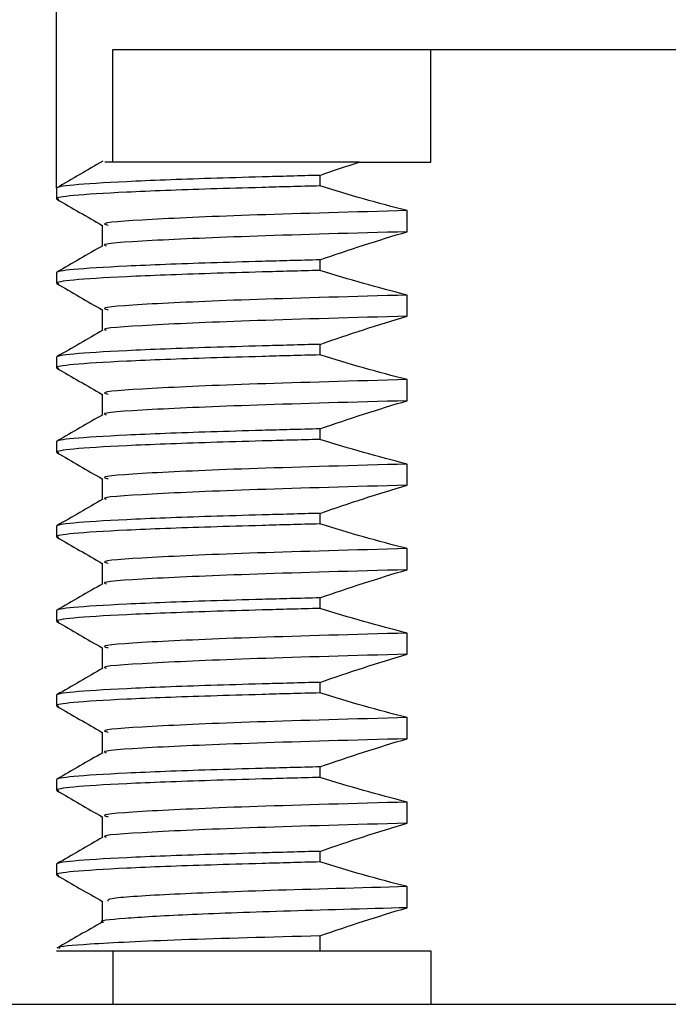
# Model space of a CAD drawing. Header units: millimetres. Extents: x 5 to 418, y 2 to 292.
# Tile 3 of 7: x 280.57 to 286.32, y 74.96 to 83.7. Entities that reach past the tile are written whole.
import ezdxf

# ---------------------------------------------------------------- set-up
doc = ezdxf.new("R2010")
doc.units = ezdxf.units.MM
doc.layers.add('SLD-0', color=7, linetype='Continuous')
doc.styles.add('SLDTEXTSTYLE0', font='TXT', dxfattribs={"width": 0.605})
doc.dimstyles.new('SLDDIMSTYLE2', dxfattribs={"dimtxt": 3.0819824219, "dimasz": 3.302, "dimexe": 0, "dimexo": 0.0625, "dimgap": 0.7704956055, "dimtad": 1, "dimlfac": 2, "dimrnd": 1e-09, "dimzin": 12, "dimdsep": 46, "dimtxsty": 'SLDTEXTSTYLE0', "dimsah": 1, "dimcen": 0.09, "dimadec": 0, "dimazin": 3, "dimtfac": 1, "dimtmove": 0, "dimatfit": 0, "dimfxl": 1, "dimfrac": 2, "dimtolj": 1, "dimtzin": 12, "dimarcsym": 0})

# ---------------------------------------------------------------- blocks, each defined once
blk = doc.blocks.new('_D_5')
at = {"layer": 'SLD-0', "color": 7}
for p, q in [((280.8935652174, 82.2012345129), (280.8935652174, 89.9706114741)), ((291.8935652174, 81.8262345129), (291.8935652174, 89.9706114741)), ((280.8935652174, 88.9706114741), (274.5435652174, 88.9706114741)), ((280.8935652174, 88.9706114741), (291.8935652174, 88.9706114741)), ((291.8935652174, 88.9706114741), (298.2435652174, 88.9706114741))]:
    blk.add_line(p, q, dxfattribs=at)
for points in [[(280.8935652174, 88.9706114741), (277.5915652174, 89.4786114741), (277.5915652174, 88.4626114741)], [(291.8935652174, 88.9706114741), (295.1955652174, 88.4626114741), (295.1955652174, 89.4786114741)]]:
    blk.add_solid(points, dxfattribs=at)
at = {"layer": 'SLD-0', "color": 7, "char_height": 3.175, "attachment_point": 1, "style": 'SLDTEXTSTYLE0'}
for s, insert in [('22', (285.8056021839, 93.0634015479)), ('M', (282.2778244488, 93.0634015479))]:
    blk.add_mtext(s, dxfattribs=dict(at, insert=insert))

msp = doc.modelspace()

# ---------------------------------------------------------------- linework, layer by layer
at = {"color": 7, "linetype": 'Continuous', "lineweight": 25}
for p, q in [((281.3935652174, 82.4324845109), (281.3935652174, 83.4324845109)), ((281.3935652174, 83.4324845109), (284.2141157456, 83.4324845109)), ((284.2141157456, 82.4324845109), (284.2141157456, 83.4324845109)), ((284.2141157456, 83.4324845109), (288.5730146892, 83.4324845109)), ((283.5786122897, 82.4324845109), (284.2141157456, 82.4324845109)), ((283.2312875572, 82.3151457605), (283.2312875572, 82.2213957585)), ((280.8935652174, 82.2012345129), (280.8935652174, 82.1074845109)), ((280.8935652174, 82.1074845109), (280.9158886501, 82.1037848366)), ((284.0062337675, 81.8146076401), (284.0062337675, 82.0021076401)), ((281.2995159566, 81.873191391), (281.2995159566, 81.6877754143)), ((283.2312875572, 81.5651457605), (283.2312875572, 81.4713957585)), ((280.8935652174, 81.4512345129), (280.8935652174, 81.3574845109)), ((280.8935652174, 81.3574845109), (280.9158886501, 81.3537848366)), ((284.0062337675, 81.0646076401), (284.0062337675, 81.2521076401)), ((281.2995159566, 81.123191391), (281.2995159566, 80.9377754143)), ((283.2312875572, 80.8151457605), (283.2312875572, 80.7213957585)), ((280.8935652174, 80.7012345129), (280.8935652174, 80.6074845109)), ((280.8935652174, 80.6074845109), (280.9158886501, 80.6037848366)), ((284.0062337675, 80.3146076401), (284.0062337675, 80.5021076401)), ((281.2995159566, 80.373191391), (281.2995159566, 80.1877754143)), ((283.2312875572, 80.0651457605), (283.2312875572, 79.9713957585)), ((280.8935652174, 79.9512345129), (280.8935652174, 79.8574845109)), ((280.8935652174, 79.8574845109), (280.9158886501, 79.8537848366)), ((284.0062337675, 79.5646076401), (284.0062337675, 79.7521076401)), ((281.2995159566, 79.623191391), (281.2995159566, 79.4377754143)), ((283.2312875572, 79.3151457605), (283.2312875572, 79.2213957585)), ((280.8935652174, 79.2012345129), (280.8935652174, 79.1074845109)), ((280.8935652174, 79.1074845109), (280.9158886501, 79.1037848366)), ((284.0062337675, 78.8146076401), (284.0062337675, 79.0021076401)), ((281.2995159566, 78.873191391), (281.2995159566, 78.6877754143)), ((283.2312875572, 78.5651457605), (283.2312875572, 78.4713957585)), ((280.8935652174, 78.4512345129), (280.8935652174, 78.3574845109)), ((280.8935652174, 78.3574845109), (280.9158886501, 78.3537848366)), ((284.0062337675, 78.0646076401), (284.0062337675, 78.2521076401)), ((281.2995159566, 78.123191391), (281.2995159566, 77.9377754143)), ((283.2312875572, 77.8151457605), (283.2312875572, 77.7213957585)), ((280.8935652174, 77.7012345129), (280.8935652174, 77.6074845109)), ((280.8935652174, 77.6074845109), (280.9158886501, 77.6037848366)), ((284.0062337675, 77.3146076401), (284.0062337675, 77.5021076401)), ((281.2995159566, 77.373191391), (281.2995159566, 77.1877754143)), ((283.2312875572, 77.0651457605), (283.2312875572, 76.9713957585)), ((280.8935652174, 76.9512345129), (280.8935652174, 76.8574845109)), ((280.8935652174, 76.8574845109), (280.9158886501, 76.8537848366)), ((284.0062337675, 76.5646076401), (284.0062337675, 76.7521076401)), ((281.2995159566, 76.623191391), (281.2995159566, 76.4377754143)), ((283.2312875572, 76.3151457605), (283.2312875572, 76.2213957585)), ((280.8935652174, 76.2012345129), (280.8935652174, 76.1074845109)), ((280.8935652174, 76.1074845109), (280.9160244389, 76.1037623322)), ((284.0062337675, 75.8146076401), (284.0062337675, 76.0021076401)), ((281.2995150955, 75.873060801), (281.2995150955, 75.6878184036)), ((283.2312875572, 75.5651457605), (283.2312875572, 75.4324845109)), ((280.8935652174, 75.4324845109), (283.2312875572, 75.4324845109)), ((281.3935652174, 75.4324845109), (281.3935652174, 74.9574845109)), ((283.2312875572, 75.4324845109), (284.2141157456, 75.4324845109)), ((284.2141157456, 75.4324845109), (284.2141157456, 74.9574845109)), ((226.4685652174, 74.9574845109), (346.3185652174, 74.9574845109))]:
    msp.add_line(p, q, dxfattribs=at)
for points, knots in [([(281.3037913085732, 82.44028507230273), (281.2360936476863, 82.40117016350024), (281.1006959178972, 82.32293895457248), (280.9652934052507, 82.24471203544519), (280.8975909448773, 82.2055978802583)], [0, 0, 0, 0, 0.4999911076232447, 1, 1, 1, 1]), ([(283.5786122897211, 82.43248451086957), (283.2247147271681, 82.43248451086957), (282.5164830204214, 82.43248451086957), (281.7794498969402, 82.43248451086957), (281.3437617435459, 82.43248451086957), (281.329943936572, 82.43248451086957), (281.3240461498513, 82.43248451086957)], [0, 0, 0, 0, 0.2665661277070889, 0.5334611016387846, 0.8008694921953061, 1, 1, 1, 1]), ([(283.2312875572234, 82.31514576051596), (283.0510960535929, 82.31035900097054), (282.8797464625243, 82.3056688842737), (282.5574850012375, 82.29657153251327), (282.4071029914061, 82.2922272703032), (281.9772465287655, 82.27850845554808), (281.7240358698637, 82.26880450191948), (281.312155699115, 82.2490625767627), (281.1537156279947, 82.23903269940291), (280.9444326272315, 82.21952705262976), (280.8935652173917, 82.21005871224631), (280.8935652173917, 82.20123451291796)], [0, 0, 0, 0, 0.1249999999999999, 0.1249999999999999, 0.2499999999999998, 0.2499999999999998, 0.4999999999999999, 0.4999999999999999, 0.7499999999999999, 0.7499999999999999, 1, 1, 1, 1]), ([(283.2312875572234, 82.22139575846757), (283.0510960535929, 82.21660899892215), (282.8797464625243, 82.2119188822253), (282.5574850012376, 82.20282153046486), (282.4071029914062, 82.1984772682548), (281.9772465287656, 82.18475845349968), (281.7240358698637, 82.17505449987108), (281.312155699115, 82.1553125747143), (281.1537156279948, 82.14528269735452), (280.9444326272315, 82.12577705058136), (280.8935652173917, 82.11630871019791), (280.8935652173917, 82.10748451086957)], [0, 0, 0, 0, 0.1250000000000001, 0.1250000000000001, 0.2500000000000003, 0.2500000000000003, 0.5000000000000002, 0.5000000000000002, 0.7500000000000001, 0.7500000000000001, 1, 1, 1, 1]), ([(280.8962209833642, 82.10394551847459), (280.9639302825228, 82.06482646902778), (281.0983615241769, 81.98715881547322), (281.2327936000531, 81.9094860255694), (281.2995159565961, 81.87093487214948)], [0, 0, 0, 0, 0.5036723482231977, 0.9999999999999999, 0.9999999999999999, 0.9999999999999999, 0.9999999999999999]), ([(284.006233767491, 82.00210764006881), (283.5343196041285, 81.98915783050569), (282.5872573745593, 81.96316946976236), (281.6865009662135, 81.9235829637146), (281.2605936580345, 81.89270648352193), (281.3368475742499, 81.87639839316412), (281.3524713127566, 81.87305701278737)], [0, 0, 0, 0, 0.3049712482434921, 0.6120323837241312, 0.9205089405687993, 1, 1, 1, 1]), ([(284.0062337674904, 81.81460764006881), (283.5337401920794, 81.80165611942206), (282.5855151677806, 81.77566432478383), (281.693539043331, 81.7361037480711), (281.2689154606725, 81.70697263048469), (281.3285186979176, 81.69235694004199), (281.3351510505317, 81.69073057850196)], [0, 0, 0, 0, 0.3179657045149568, 0.6381103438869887, 0.9597307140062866, 1, 1, 1, 1]), ([(281.30458253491, 81.69070283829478), (281.2368824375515, 81.65158563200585), (281.1014796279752, 81.5733497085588), (280.9660705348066, 81.49511844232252), (280.898364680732, 81.45600205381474)], [0, 0, 0, 0, 0.4999903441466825, 1, 1, 1, 1]), ([(283.2312875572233, 81.56514576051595), (283.0510960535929, 81.56035900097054), (282.8797464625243, 81.5556688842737), (282.5574850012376, 81.54657153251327), (282.4071029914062, 81.5422272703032), (281.9772465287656, 81.52850845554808), (281.7240358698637, 81.51880450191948), (281.312155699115, 81.4990625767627), (281.1537156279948, 81.48903269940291), (280.9444326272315, 81.46952705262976), (280.8935652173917, 81.46005871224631), (280.8935652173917, 81.45123451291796)], [0, 0, 0, 0, 0.1249999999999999, 0.1249999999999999, 0.2499999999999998, 0.2499999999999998, 0.4999999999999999, 0.4999999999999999, 0.7499999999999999, 0.7499999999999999, 1, 1, 1, 1]), ([(283.2312875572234, 81.47139575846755), (283.0510960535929, 81.46660899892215), (282.8797464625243, 81.4619188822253), (282.5574850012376, 81.45282153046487), (282.4071029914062, 81.4484772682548), (281.9772465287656, 81.43475845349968), (281.7240358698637, 81.42505449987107), (281.312155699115, 81.4053125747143), (281.1537156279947, 81.39528269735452), (280.9444326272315, 81.37577705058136), (280.8935652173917, 81.36630871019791), (280.8935652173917, 81.35748451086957)], [0, 0, 0, 0, 0.1249999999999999, 0.1249999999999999, 0.2499999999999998, 0.2499999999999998, 0.4999999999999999, 0.4999999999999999, 0.75, 0.75, 1, 1, 1, 1]), ([(280.8962209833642, 81.3539455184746), (280.9639302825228, 81.31482646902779), (281.0983615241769, 81.23715881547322), (281.2327936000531, 81.1594860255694), (281.2995159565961, 81.12093487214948)], [0, 0, 0, 0, 0.5036723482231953, 1, 1, 1, 1]), ([(284.006233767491, 81.25210764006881), (283.5343196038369, 81.23915783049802), (282.5872573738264, 81.21316946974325), (281.6865009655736, 81.17358296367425), (281.2605936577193, 81.14270648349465), (281.336847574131, 81.12639839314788), (281.3524713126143, 81.12305701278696)], [0, 0, 0, 0, 0.3049712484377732, 0.6120323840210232, 0.9205089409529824, 1, 1, 1, 1]), ([(284.0062337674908, 81.06460764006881), (283.5337401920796, 81.05165611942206), (282.5855151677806, 81.02566432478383), (281.6935390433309, 80.9861037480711), (281.2689154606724, 80.95697263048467), (281.3285186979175, 80.94235694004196), (281.3351510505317, 80.94073057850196)], [0, 0, 0, 0, 0.3179657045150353, 0.6381103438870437, 0.9597307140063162, 0.9999999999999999, 0.9999999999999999, 0.9999999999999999, 0.9999999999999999]), ([(281.30458253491, 80.94070283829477), (281.2368824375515, 80.90158563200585), (281.1014796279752, 80.8233497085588), (280.9660705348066, 80.74511844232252), (280.898364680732, 80.70600205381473)], [0, 0, 0, 0, 0.4999903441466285, 1, 1, 1, 1]), ([(283.2312875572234, 80.81514576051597), (283.0510960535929, 80.81035900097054), (282.8797464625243, 80.80566888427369), (282.5574850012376, 80.79657153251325), (282.4071029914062, 80.7922272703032), (281.9772465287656, 80.77850845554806), (281.7240358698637, 80.76880450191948), (281.312155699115, 80.7490625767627), (281.1537156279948, 80.73903269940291), (280.9444326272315, 80.71952705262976), (280.8935652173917, 80.71005871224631), (280.8935652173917, 80.70123451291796)], [0, 0, 0, 0, 0.125, 0.125, 0.25, 0.25, 0.5, 0.5, 0.75, 0.75, 1, 1, 1, 1]), ([(283.2312875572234, 80.72139575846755), (283.0510960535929, 80.71660899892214), (282.8797464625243, 80.7119188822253), (282.5574850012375, 80.70282153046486), (282.4071029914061, 80.69847726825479), (281.9772465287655, 80.68475845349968), (281.7240358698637, 80.67505449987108), (281.312155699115, 80.6553125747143), (281.1537156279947, 80.64528269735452), (280.9444326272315, 80.62577705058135), (280.8935652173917, 80.61630871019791), (280.8935652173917, 80.60748451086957)], [0, 0, 0, 0, 0.1250000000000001, 0.1250000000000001, 0.2500000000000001, 0.2500000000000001, 0.5, 0.5, 0.75, 0.75, 1, 1, 1, 1]), ([(280.8962209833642, 80.60394551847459), (280.9639302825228, 80.56482646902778), (281.0983615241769, 80.48715881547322), (281.2327936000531, 80.4094860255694), (281.2995159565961, 80.37093487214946)], [0, 0, 0, 0, 0.5036723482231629, 1, 1, 1, 1]), ([(284.0062337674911, 80.50210764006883), (283.5343196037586, 80.48915783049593), (282.5872573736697, 80.4631694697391), (281.6865009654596, 80.42358296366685), (281.2605936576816, 80.39270648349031), (281.3368475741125, 80.37639839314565), (281.3524713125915, 80.37305701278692)], [0, 0, 0, 0, 0.3049712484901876, 0.6120323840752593, 0.9205089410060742, 1, 1, 1, 1]), ([(284.006233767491, 80.31460764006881), (283.5337401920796, 80.30165611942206), (282.5855151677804, 80.27566432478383), (281.6935390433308, 80.23610374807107), (281.2689154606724, 80.20697263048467), (281.3285186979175, 80.19235694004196), (281.3351510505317, 80.19073057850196)], [0, 0, 0, 0, 0.3179657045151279, 0.638110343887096, 0.9597307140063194, 1, 1, 1, 1]), ([(281.30458253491, 80.19070283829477), (281.2368824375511, 80.15158563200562), (281.1014796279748, 80.07334970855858), (280.9660705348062, 79.9951184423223), (280.898364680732, 79.95600205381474)], [0, 0, 0, 0, 0.4999903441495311, 1, 1, 1, 1]), ([(283.2312875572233, 80.06514576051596), (283.0510960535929, 80.06035900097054), (282.8797464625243, 80.0556688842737), (282.5574850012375, 80.04657153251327), (282.4071029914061, 80.0422272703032), (281.9772465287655, 80.02850845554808), (281.7240358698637, 80.01880450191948), (281.312155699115, 79.9990625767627), (281.1537156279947, 79.98903269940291), (280.9444326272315, 79.96952705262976), (280.8935652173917, 79.96005871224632), (280.8935652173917, 79.95123451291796)], [0, 0, 0, 0, 0.1250000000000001, 0.1250000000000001, 0.2500000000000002, 0.2500000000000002, 0.5000000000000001, 0.5000000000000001, 0.75, 0.75, 1, 1, 1, 1]), ([(283.2312875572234, 79.97139575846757), (283.0510960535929, 79.96660899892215), (282.8797464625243, 79.9619188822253), (282.5574850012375, 79.95282153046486), (282.407102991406, 79.94847726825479), (281.9772465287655, 79.93475845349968), (281.7240358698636, 79.92505449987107), (281.312155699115, 79.9053125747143), (281.1537156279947, 79.8952826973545), (280.9444326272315, 79.87577705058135), (280.8935652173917, 79.8663087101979), (280.8935652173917, 79.85748451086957)], [0, 0, 0, 0, 0.1249999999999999, 0.1249999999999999, 0.2499999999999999, 0.2499999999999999, 0.4999999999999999, 0.4999999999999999, 0.7499999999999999, 0.7499999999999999, 1, 1, 1, 1]), ([(280.8962209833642, 79.8539455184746), (280.9639302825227, 79.81482646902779), (281.0983615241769, 79.73715881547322), (281.2327936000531, 79.6594860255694), (281.2995159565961, 79.62093487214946)], [0, 0, 0, 0, 0.5036723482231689, 1, 1, 1, 1]), ([(284.006233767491, 79.75210764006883), (283.5343196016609, 79.73915783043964), (282.5872573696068, 79.71316946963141), (281.6865009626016, 79.67358296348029), (281.2605936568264, 79.6427064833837), (281.336847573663, 79.62639839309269), (281.3524713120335, 79.62305701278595)], [0, 0, 0, 0, 0.304971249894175, 0.6120323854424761, 0.9205089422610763, 1, 1, 1, 1]), ([(284.006233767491, 79.56460764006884), (283.5337401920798, 79.55165611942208), (282.5855151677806, 79.52566432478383), (281.6935390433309, 79.48610374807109), (281.2689154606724, 79.45697263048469), (281.3285186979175, 79.44235694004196), (281.3351510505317, 79.44073057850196)], [0, 0, 0, 0, 0.3179657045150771, 0.6381103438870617, 0.9597307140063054, 1, 1, 1, 1]), ([(281.30458253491, 79.44070283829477), (281.2368824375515, 79.40158563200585), (281.1014796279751, 79.32334970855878), (280.9660705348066, 79.2451184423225), (280.898364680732, 79.20600205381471)], [0, 0, 0, 0, 0.4999903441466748, 1, 1, 1, 1]), ([(283.2312875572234, 79.31514576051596), (283.0510960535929, 79.31035900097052), (282.8797464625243, 79.30566888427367), (282.5574850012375, 79.29657153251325), (282.407102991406, 79.29222727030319), (281.9772465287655, 79.27850845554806), (281.7240358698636, 79.26880450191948), (281.3121556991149, 79.24906257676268), (281.1537156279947, 79.23903269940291), (280.9444326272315, 79.21952705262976), (280.8935652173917, 79.21005871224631), (280.8935652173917, 79.20123451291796)], [0, 0, 0, 0, 0.1249999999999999, 0.1249999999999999, 0.2499999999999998, 0.2499999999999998, 0.4999999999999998, 0.4999999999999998, 0.7499999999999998, 0.7499999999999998, 1, 1, 1, 1]), ([(283.2312875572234, 79.22139575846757), (283.051096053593, 79.21660899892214), (282.8797464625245, 79.2119188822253), (282.5574850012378, 79.20282153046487), (282.4071029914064, 79.1984772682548), (281.9772465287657, 79.1847584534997), (281.7240358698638, 79.17505449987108), (281.312155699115, 79.1553125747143), (281.1537156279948, 79.14528269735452), (280.9444326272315, 79.12577705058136), (280.8935652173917, 79.11630871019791), (280.8935652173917, 79.10748451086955)], [0, 0, 0, 0, 0.125, 0.125, 0.25, 0.25, 0.5, 0.5, 0.75, 0.75, 1, 1, 1, 1]), ([(280.8962209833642, 79.10394551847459), (280.9639302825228, 79.06482646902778), (281.0983615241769, 78.98715881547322), (281.2327936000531, 78.9094860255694), (281.2995159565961, 78.87093487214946)], [0, 0, 0, 0, 0.5036723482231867, 1, 1, 1, 1]), ([(284.0062337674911, 79.00210764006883), (283.5343196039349, 78.98915783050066), (282.5872573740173, 78.9631694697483), (281.6865009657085, 78.92358296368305), (281.2605936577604, 78.89270648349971), (281.3368475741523, 78.8763983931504), (281.3524713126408, 78.87305701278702)], [0, 0, 0, 0, 0.3049712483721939, 0.6120323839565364, 0.920508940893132, 1, 1, 1, 1]), ([(284.006233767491, 78.81460764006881), (283.5337401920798, 78.80165611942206), (282.5855151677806, 78.77566432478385), (281.6935390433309, 78.73610374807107), (281.2689154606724, 78.70697263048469), (281.3285186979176, 78.69235694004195), (281.3351510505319, 78.69073057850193)], [0, 0, 0, 0, 0.3179657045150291, 0.6381103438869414, 0.9597307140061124, 1, 1, 1, 1]), ([(281.3045825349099, 78.69070283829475), (281.2368824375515, 78.65158563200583), (281.1014796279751, 78.57334970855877), (280.9660705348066, 78.4951184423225), (280.898364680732, 78.45600205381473)], [0, 0, 0, 0, 0.4999903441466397, 1, 1, 1, 1]), ([(283.2312875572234, 78.56514576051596), (283.051096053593, 78.56035900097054), (282.8797464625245, 78.55566888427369), (282.5574850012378, 78.54657153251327), (282.4071029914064, 78.5422272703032), (281.9772465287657, 78.52850845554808), (281.7240358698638, 78.51880450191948), (281.312155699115, 78.4990625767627), (281.1537156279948, 78.48903269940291), (280.9444326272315, 78.46952705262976), (280.8935652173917, 78.46005871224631), (280.8935652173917, 78.45123451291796)], [0, 0, 0, 0, 0.1249999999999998, 0.1249999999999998, 0.2499999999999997, 0.2499999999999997, 0.4999999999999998, 0.4999999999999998, 0.7499999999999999, 0.7499999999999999, 1, 1, 1, 1]), ([(283.2312875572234, 78.47139575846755), (283.0510960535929, 78.46660899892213), (282.8797464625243, 78.4619188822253), (282.5574850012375, 78.45282153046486), (282.4071029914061, 78.44847726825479), (281.9772465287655, 78.43475845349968), (281.7240358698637, 78.42505449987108), (281.312155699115, 78.4053125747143), (281.1537156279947, 78.39528269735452), (280.9444326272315, 78.37577705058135), (280.8935652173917, 78.36630871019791), (280.8935652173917, 78.35748451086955)], [0, 0, 0, 0, 0.1249999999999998, 0.1249999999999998, 0.2499999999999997, 0.2499999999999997, 0.4999999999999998, 0.4999999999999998, 0.7499999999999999, 0.7499999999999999, 1, 1, 1, 1]), ([(280.8962209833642, 78.3539455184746), (280.9639302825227, 78.31482646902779), (281.0983615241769, 78.23715881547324), (281.2327936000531, 78.15948602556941), (281.2995159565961, 78.12093487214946)], [0, 0, 0, 0, 0.5036723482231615, 1, 1, 1, 1]), ([(284.006233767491, 78.25210764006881), (283.5343196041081, 78.23915783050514), (282.5872573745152, 78.2131694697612), (281.6865009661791, 78.17358296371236), (281.2605936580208, 78.14270648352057), (281.336847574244, 78.12639839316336), (281.3524713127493, 78.12305701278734)], [0, 0, 0, 0, 0.3049712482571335, 0.6120323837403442, 0.9205089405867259, 1, 1, 1, 1]), ([(284.006233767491, 78.06460764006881), (283.5337401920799, 78.05165611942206), (282.5855151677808, 78.02566432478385), (281.693539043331, 77.9861037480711), (281.2689154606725, 77.95697263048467), (281.3285186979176, 77.94235694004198), (281.3351510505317, 77.94073057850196)], [0, 0, 0, 0, 0.3179657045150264, 0.6381103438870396, 0.9597307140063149, 1, 1, 1, 1]), ([(281.30458253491, 77.94070283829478), (281.2368824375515, 77.90158563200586), (281.1014796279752, 77.8233497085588), (280.9660705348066, 77.74511844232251), (280.898364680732, 77.70600205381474)], [0, 0, 0, 0, 0.4999903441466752, 1, 1, 1, 1]), ([(283.2312875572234, 77.81514576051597), (283.0510960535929, 77.81035900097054), (282.8797464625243, 77.80566888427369), (282.5574850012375, 77.79657153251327), (282.4071029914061, 77.7922272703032), (281.9772465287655, 77.77850845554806), (281.7240358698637, 77.76880450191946), (281.312155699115, 77.74906257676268), (281.1537156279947, 77.73903269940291), (280.9444326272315, 77.71952705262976), (280.8935652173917, 77.71005871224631), (280.8935652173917, 77.70123451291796)], [0, 0, 0, 0, 0.1249999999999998, 0.1249999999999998, 0.2499999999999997, 0.2499999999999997, 0.4999999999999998, 0.4999999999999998, 0.7499999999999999, 0.7499999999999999, 1, 1, 1, 1]), ([(283.2312875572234, 77.72139575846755), (283.051096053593, 77.71660899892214), (282.8797464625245, 77.71191888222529), (282.5574850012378, 77.70282153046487), (282.4071029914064, 77.6984772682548), (281.9772465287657, 77.68475845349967), (281.7240358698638, 77.67505449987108), (281.3121556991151, 77.65531257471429), (281.1537156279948, 77.64528269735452), (280.9444326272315, 77.62577705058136), (280.8935652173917, 77.61630871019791), (280.8935652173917, 77.60748451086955)], [0, 0, 0, 0, 0.1249999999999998, 0.1249999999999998, 0.2499999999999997, 0.2499999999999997, 0.4999999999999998, 0.4999999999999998, 0.7499999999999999, 0.7499999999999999, 1, 1, 1, 1]), ([(280.8962209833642, 77.60394551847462), (280.9639302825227, 77.56482646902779), (281.0983615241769, 77.48715881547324), (281.2327936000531, 77.4094860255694), (281.2995159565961, 77.37093487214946)], [0, 0, 0, 0, 0.5036723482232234, 1, 1, 1, 1]), ([(284.0062337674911, 77.50210764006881), (283.5343196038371, 77.48915783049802), (282.5872573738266, 77.46316946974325), (281.6865009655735, 77.42358296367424), (281.2605936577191, 77.39270648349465), (281.336847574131, 77.37639839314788), (281.3524713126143, 77.37305701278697)], [0, 0, 0, 0, 0.3049712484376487, 0.6120323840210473, 0.9205089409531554, 0.9999999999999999, 0.9999999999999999, 0.9999999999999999, 0.9999999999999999]), ([(284.006233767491, 77.31460764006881), (283.5337401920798, 77.30165611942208), (282.5855151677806, 77.27566432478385), (281.6935390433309, 77.23610374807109), (281.2689154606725, 77.20697263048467), (281.3285186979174, 77.19235694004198), (281.3351510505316, 77.19073057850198)], [0, 0, 0, 0, 0.3179657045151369, 0.6381103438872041, 0.9597307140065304, 0.9999999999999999, 0.9999999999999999, 0.9999999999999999, 0.9999999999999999]), ([(281.30458253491, 77.1907028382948), (281.2368824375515, 77.15158563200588), (281.1014796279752, 77.07334970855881), (280.9660705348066, 76.99511844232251), (280.898364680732, 76.95600205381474)], [0, 0, 0, 0, 0.4999903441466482, 1, 1, 1, 1]), ([(283.2312875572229, 77.06514576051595), (283.0510960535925, 77.06035900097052), (282.8797464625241, 77.05566888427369), (282.5574850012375, 77.04657153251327), (282.4071029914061, 77.0422272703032), (281.9772465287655, 77.02850845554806), (281.7240358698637, 77.01880450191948), (281.312155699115, 76.99906257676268), (281.1537156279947, 76.98903269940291), (280.9444326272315, 76.96952705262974), (280.8935652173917, 76.96005871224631), (280.8935652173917, 76.95123451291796)], [0, 0, 0, 0, 0.125, 0.125, 0.25, 0.25, 0.5, 0.5, 0.75, 0.75, 1, 1, 1, 1]), ([(283.2312875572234, 76.97139575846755), (283.0510960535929, 76.96660899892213), (282.8797464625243, 76.96191888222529), (282.5574850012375, 76.95282153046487), (282.4071029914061, 76.9484772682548), (281.9772465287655, 76.93475845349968), (281.7240358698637, 76.92505449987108), (281.312155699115, 76.90531257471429), (281.1537156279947, 76.89528269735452), (280.9444326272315, 76.87577705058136), (280.8935652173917, 76.86630871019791), (280.8935652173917, 76.85748451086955)], [0, 0, 0, 0, 0.1250000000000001, 0.1250000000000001, 0.2500000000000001, 0.2500000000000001, 0.5000000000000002, 0.5000000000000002, 0.7500000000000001, 0.7500000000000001, 1, 1, 1, 1]), ([(280.8962209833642, 76.85394551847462), (280.9639302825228, 76.81482646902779), (281.0983615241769, 76.73715881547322), (281.2327936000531, 76.6594860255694), (281.2995159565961, 76.62093487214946)], [0, 0, 0, 0, 0.5036723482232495, 1, 1, 1, 1]), ([(284.0062337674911, 76.75210764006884), (283.534319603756, 76.73915783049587), (282.5872573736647, 76.71316946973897), (281.6865009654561, 76.6735829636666), (281.2605936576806, 76.64270648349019), (281.336847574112, 76.62639839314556), (281.3524713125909, 76.62305701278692)], [0, 0, 0, 0, 0.3049712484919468, 0.6120323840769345, 0.9205089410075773, 1, 1, 1, 1]), ([(284.006233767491, 76.56460764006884), (283.5337401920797, 76.55165611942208), (282.5855151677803, 76.52566432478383), (281.6935390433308, 76.48610374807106), (281.2689154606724, 76.45697263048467), (281.3285186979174, 76.44235694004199), (281.3351510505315, 76.440730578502)], [0, 0, 0, 0, 0.3179657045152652, 0.6381103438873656, 0.9597307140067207, 1, 1, 1, 1]), ([(281.3045825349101, 76.44070283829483), (281.2368824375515, 76.40158563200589), (281.1014796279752, 76.32334970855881), (280.9660705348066, 76.24511844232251), (280.898364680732, 76.20600205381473)], [0, 0, 0, 0, 0.4999903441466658, 1, 1, 1, 1]), ([(283.2312875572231, 76.31514576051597), (283.0510960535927, 76.31035900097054), (282.8797464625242, 76.30566888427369), (282.5574850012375, 76.29657153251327), (282.4071029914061, 76.2922272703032), (281.9772465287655, 76.27850845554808), (281.7240358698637, 76.26880450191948), (281.312155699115, 76.2490625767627), (281.1537156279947, 76.23903269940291), (280.9444326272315, 76.21952705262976), (280.8935652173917, 76.21005871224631), (280.8935652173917, 76.20123451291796)], [0, 0, 0, 0, 0.1250000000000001, 0.1250000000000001, 0.2500000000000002, 0.2500000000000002, 0.5000000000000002, 0.5000000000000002, 0.7500000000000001, 0.7500000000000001, 1, 1, 1, 1]), ([(283.2312875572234, 76.22139575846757), (283.051096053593, 76.21660899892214), (282.8797464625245, 76.21191888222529), (282.5574850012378, 76.20282153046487), (282.4071029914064, 76.1984772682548), (281.9772465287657, 76.18475845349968), (281.7240358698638, 76.17505449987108), (281.3121556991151, 76.1553125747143), (281.1537156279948, 76.14528269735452), (280.9444326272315, 76.12577705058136), (280.8935652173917, 76.11630871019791), (280.8935652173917, 76.10748451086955)], [0, 0, 0, 0, 0.1250000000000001, 0.1250000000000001, 0.2500000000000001, 0.2500000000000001, 0.5000000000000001, 0.5000000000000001, 0.7500000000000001, 0.7500000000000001, 1, 1, 1, 1]), ([(280.8962534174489, 76.10392384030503), (280.963963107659, 76.06480459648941), (281.0993795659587, 75.98656779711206), (281.2347968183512, 75.9083257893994), (281.3025039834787, 75.8692056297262)], [0, 0, 0, 0, 0.5000107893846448, 1, 1, 1, 1]), ([(284.0062337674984, 76.00210764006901), (283.580200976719, 75.99034385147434), (282.7282008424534, 75.96681808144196), (281.8396622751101, 75.9320443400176), (281.3402752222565, 75.89912725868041), (281.3475010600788, 75.88035108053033), (281.350282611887, 75.87312328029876)], [0, 0, 0, 0, 0.2740662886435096, 0.5480904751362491, 0.8260395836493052, 1, 1, 1, 1]), ([(284.006233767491, 75.81460764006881), (283.6238402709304, 75.80397052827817), (282.8619387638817, 75.78277657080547), (281.996697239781, 75.75225700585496), (281.4694632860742, 75.71885774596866), (281.2482459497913, 75.69729402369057), (281.3068038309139, 75.68620370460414), (281.3103944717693, 75.68552367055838)], [0, 0, 0, 0, 0.2457672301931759, 0.4896799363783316, 0.7386237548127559, 0.9839729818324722, 1, 1, 1, 1]), ([(281.3035938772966, 75.69017502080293), (281.2358885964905, 75.651056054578), (281.1004752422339, 75.57281650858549), (280.9650587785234, 75.49458193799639), (280.8973491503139, 75.45546384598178)], [0, 0, 0, 0, 0.4999896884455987, 1, 1, 1, 1]), ([(283.2312875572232, 75.56514576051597), (282.7928594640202, 75.55323522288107), (281.9068089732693, 75.5291643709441), (281.1901473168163, 75.4932032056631), (280.8873211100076, 75.46851777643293), (280.9174299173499, 75.45721157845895), (280.922098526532, 75.45545846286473)], [0, 0, 0, 0, 0.337080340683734, 0.6812296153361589, 0.9505721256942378, 1, 1, 1, 1])]:
    msp.add_open_spline(points, degree=3, knots=knots, dxfattribs=at)
for points in [[(283.2312875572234, 82.31514576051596), (283.3466409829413, 82.35548902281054), (283.4624072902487, 82.3946619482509), (283.5786122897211, 82.43248451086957)], [(284.006233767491, 82.00210764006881), (283.7457208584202, 82.06708738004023), (283.4874357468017, 82.14092168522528), (283.2312875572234, 82.22139575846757)], [(283.2312875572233, 81.56514576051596), (283.4874723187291, 81.6547428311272), (283.7457011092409, 81.7386046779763), (284.0062337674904, 81.81460764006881)], [(284.006233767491, 81.25210764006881), (283.7457208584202, 81.31708738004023), (283.4874357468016, 81.3909216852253), (283.2312875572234, 81.47139575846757)], [(283.2312875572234, 80.81514576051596), (283.4874723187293, 80.90474283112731), (283.745701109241, 80.98860467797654), (284.0062337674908, 81.06460764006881)], [(284.0062337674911, 80.50210764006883), (283.7457208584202, 80.56708738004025), (283.4874357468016, 80.6409216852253), (283.2312875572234, 80.72139575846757)], [(283.2312875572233, 80.06514576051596), (283.4874723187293, 80.15474283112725), (283.7457011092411, 80.23860467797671), (284.006233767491, 80.31460764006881)], [(284.006233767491, 79.75210764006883), (283.7457208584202, 79.81708738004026), (283.4874357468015, 79.8909216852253), (283.2312875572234, 79.97139575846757)], [(283.2312875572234, 79.31514576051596), (283.4874723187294, 79.40474283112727), (283.7457011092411, 79.48860467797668), (284.006233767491, 79.56460764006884)], [(284.0062337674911, 79.00210764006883), (283.7457208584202, 79.06708738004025), (283.4874357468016, 79.1409216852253), (283.2312875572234, 79.22139575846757)], [(283.2312875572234, 78.56514576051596), (283.4874723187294, 78.65474283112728), (283.7457011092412, 78.7386046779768), (284.006233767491, 78.81460764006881)], [(284.006233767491, 78.25210764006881), (283.7457208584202, 78.31708738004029), (283.4874357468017, 78.39092168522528), (283.2312875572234, 78.47139575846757)], [(283.2312875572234, 77.81514576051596), (283.4874723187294, 77.90474283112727), (283.7457011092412, 77.9886046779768), (284.006233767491, 78.06460764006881)], [(284.0062337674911, 77.50210764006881), (283.7457208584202, 77.5670873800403), (283.4874357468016, 77.6409216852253), (283.2312875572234, 77.72139575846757)], [(283.2312875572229, 77.06514576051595), (283.487472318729, 77.15474283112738), (283.7457011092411, 77.23860467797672), (284.006233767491, 77.31460764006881)], [(284.0062337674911, 76.75210764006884), (283.7457208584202, 76.81708738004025), (283.4874357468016, 76.89092168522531), (283.2312875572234, 76.97139575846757)], [(283.2312875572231, 76.31514576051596), (283.4874723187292, 76.4047428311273), (283.7457011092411, 76.48860467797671), (284.006233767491, 76.56460764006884)], [(284.0062337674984, 76.00210764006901), (283.7457208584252, 76.06708738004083), (283.4874357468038, 76.1409216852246), (283.2312875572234, 76.22139575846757)], [(283.2312875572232, 75.56514576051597), (283.4874723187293, 75.6547428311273), (283.7457011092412, 75.73860467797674), (284.006233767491, 75.81460764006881)]]:
    msp.add_open_spline(points, degree=3, dxfattribs=at)

# ---------------------------------------------------------------- dimensions: what is measured, and where the dimension line sits
at = {"layer": 'SLD-0', "color": 7}
dim = msp.add_linear_dim(base=(291.8935652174, 88.9706114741), p1=(280.8935652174, 82.2012345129), p2=(291.8935652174, 81.8262345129), text='M<>', dimstyle='SLDDIMSTYLE2', dxfattribs=at)
dim.commit()
dim.dimension.update_dxf_attribs({"geometry": '_D_5', "text_midpoint": (286.3935652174, 88.9706114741), "dimtype": 160})

doc.saveas('drawing.dxf')
